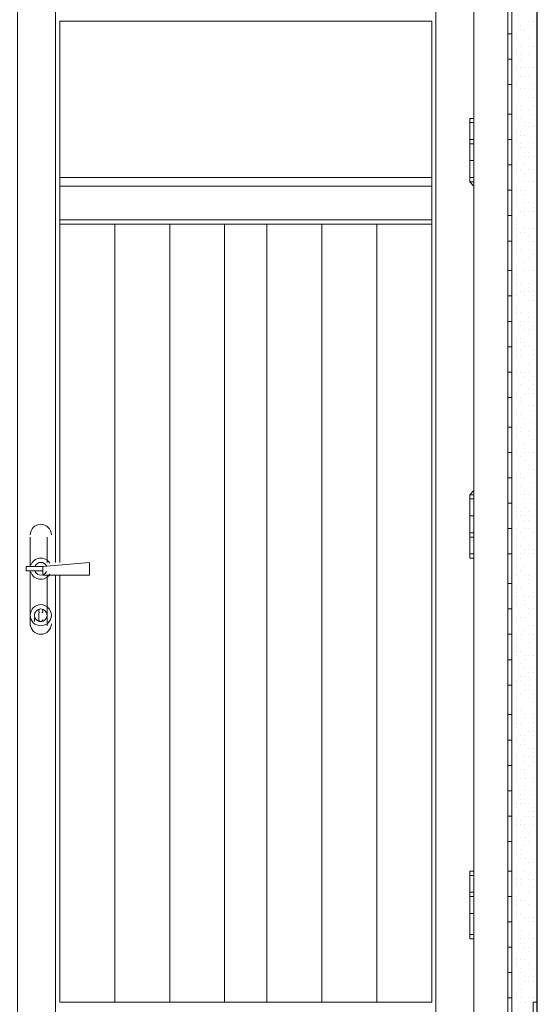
# Model space of a CAD drawing. Header units: metres. Extents: x 5.7 to 89.8, y 4 to 63.5.
# Tile 147 of 256: x 38.1 to 39.3, y 31.2 to 33.4. Entities that reach past the tile are written whole.
import ezdxf

# ---------------------------------------------------------------- set-up
doc = ezdxf.new("R2010")
doc.units = ezdxf.units.M
doc.header["$MEASUREMENT"] = 0
for name, color, linetype in [('PDF17_hatch-borshi', 7, 'Continuous'), ('PDF17_kaff', 7, 'Continuous'), ('PDF17_Sym tip Door', 7, 'Continuous'), ('PDF17_wall', 7, 'Continuous')]:
    doc.layers.add(name, color=color, linetype=linetype)

msp = doc.modelspace()

# ---------------------------------------------------------------- linework, layer by layer
at = {"layer": 'PDF17_hatch-borshi', "lineweight": 18}
for points in [[(39.2311, 33.4459), (39.2311, 33.4459)], [(39.2504, 33.4363), (39.2504, 33.4363)], [(39.2696, 33.4459), (39.2696, 33.4459)], [(39.2792, 33.4459), (39.2792, 33.4459)], [(39.2792, 33.4363), (39.2792, 33.4363)], [(39.2504, 33.4267), (39.2504, 33.4267)], [(39.2504, 33.4267), (39.2504, 33.4267)], [(39.2504, 33.4267), (39.2504, 33.4267)], [(39.26, 33.4267), (39.26, 33.4267)], [(39.2311, 33.4074), (39.2311, 33.4074)], [(39.2407, 33.4074), (39.2407, 33.4074)], [(39.2696, 33.4074), (39.2696, 33.4074)], [(39.2696, 33.4074), (39.2696, 33.4074)], [(39.2889, 33.4074), (39.2889, 33.4074)], [(39.2311, 33.3785), (39.2311, 33.3785)], [(39.2311, 33.3785), (39.2311, 33.3785)], [(39.2407, 33.3785), (39.2407, 33.3785)], [(39.2407, 33.3689), (39.2407, 33.3689)], [(39.2504, 33.3882), (39.2504, 33.3882)], [(39.2504, 33.3689), (39.2504, 33.3689)], [(39.2696, 33.3882), (39.2696, 33.3882)], [(39.2696, 33.3882), (39.2696, 33.3882)], [(39.2696, 33.3689), (39.2696, 33.3689)], [(39.2792, 33.3882), (39.2792, 33.3882)], [(39.2889, 33.3882), (39.2889, 33.3882)], [(39.2504, 33.3593), (39.2504, 33.3593)], [(39.2504, 33.3593), (39.2504, 33.3593)], [(39.2504, 33.3593), (39.2504, 33.3593)], [(39.2407, 33.34), (39.2407, 33.34)], [(39.2504, 33.34), (39.2504, 33.34)], [(39.26, 33.34), (39.26, 33.34)], [(39.2696, 33.34), (39.2696, 33.34)], [(39.2792, 33.34), (39.2792, 33.34)], [(39.2792, 33.34), (39.2792, 33.34)], [(39.2889, 33.34), (39.2889, 33.34)], [(39.2889, 33.3304), (39.2889, 33.3304)], [(39.2311, 33.3111), (39.2311, 33.3111)], [(39.2407, 33.3015), (39.2407, 33.3015)], [(39.2504, 33.3207), (39.2504, 33.3207)], [(39.26, 33.3207), (39.26, 33.3207)], [(39.2696, 33.3207), (39.2696, 33.3207)], [(39.2792, 33.3015), (39.2792, 33.3015)], [(39.2311, 33.2918), (39.2311, 33.2918)], [(39.2504, 33.2918), (39.2504, 33.2918)], [(39.2504, 33.2918), (39.2504, 33.2918)], [(39.2504, 33.2918), (39.2504, 33.2918)], [(39.26, 33.2918), (39.26, 33.2918)], [(39.26, 33.2918), (39.26, 33.2918)], [(39.2792, 33.2918), (39.2792, 33.2918)], [(39.2311, 33.2726), (39.2311, 33.2726)], [(39.2696, 33.2726), (39.2696, 33.2726)], [(39.2792, 33.2726), (39.2792, 33.2726)], [(39.2792, 33.2726), (39.2792, 33.2726)], [(39.2311, 33.2437), (39.2311, 33.2437)], [(39.2311, 33.2437), (39.2311, 33.2437)], [(39.2311, 33.2341), (39.2311, 33.2341)], [(39.2311, 33.2341), (39.2311, 33.2341)], [(39.2407, 33.2437), (39.2407, 33.2437)], [(39.2504, 33.2533), (39.2504, 33.2533)], [(39.2504, 33.2533), (39.2504, 33.2533)], [(39.2504, 33.2437), (39.2504, 33.2437)], [(39.2696, 33.2437), (39.2696, 33.2437)], [(39.2792, 33.2533), (39.2792, 33.2533)], [(39.2792, 33.2341), (39.2792, 33.2341)], [(39.2407, 33.2244), (39.2407, 33.2244)], [(39.2504, 33.2244), (39.2504, 33.2244)], [(39.26, 33.2148), (39.26, 33.2148)], [(39.2696, 33.2148), (39.2696, 33.2148)], [(39.2311, 33.1955), (39.2311, 33.1955)], [(39.2407, 33.1955), (39.2407, 33.1955)], [(39.2504, 33.1955), (39.2504, 33.1955)], [(39.26, 33.2052), (39.26, 33.2052)], [(39.2696, 33.2052), (39.2696, 33.2052)], [(39.2792, 33.2052), (39.2792, 33.2052)], [(39.2792, 33.2052), (39.2792, 33.2052)], [(39.2889, 33.2052), (39.2889, 33.2052)], [(39.2311, 33.1666), (39.2311, 33.1666)], [(39.2407, 33.1763), (39.2407, 33.1763)], [(39.2504, 33.1859), (39.2504, 33.1859)], [(39.2504, 33.1666), (39.2504, 33.1666)], [(39.26, 33.1859), (39.26, 33.1859)], [(39.26, 33.1859), (39.26, 33.1859)], [(39.2792, 33.1666), (39.2792, 33.1666)], [(39.2792, 33.1666), (39.2792, 33.1666)], [(39.2311, 33.1474), (39.2311, 33.1474)], [(39.2504, 33.157), (39.2504, 33.157)], [(39.26, 33.157), (39.26, 33.157)], [(39.26, 33.157), (39.26, 33.157)], [(39.26, 33.1474), (39.26, 33.1474)], [(39.2696, 33.1474), (39.2696, 33.1474)], [(39.2792, 33.157), (39.2792, 33.157)], [(39.2311, 33.1281), (39.2311, 33.1281)], [(39.26, 33.1377), (39.26, 33.1377)], [(39.2696, 33.1377), (39.2696, 33.1377)], [(39.2792, 33.1377), (39.2792, 33.1377)], [(39.2311, 33.1089), (39.2311, 33.1089)], [(39.2311, 33.0992), (39.2311, 33.0992)], [(39.2407, 33.1185), (39.2407, 33.1185)], [(39.2407, 33.1089), (39.2407, 33.1089)], [(39.2504, 33.1089), (39.2504, 33.1089)], [(39.26, 33.1185), (39.26, 33.1185)], [(39.26, 33.0992), (39.26, 33.0992)], [(39.2696, 33.1089), (39.2696, 33.1089)], [(39.2792, 33.1089), (39.2792, 33.1089)], [(39.2792, 33.0992), (39.2792, 33.0992)], [(39.2792, 33.0992), (39.2792, 33.0992)], [(39.2311, 33.0896), (39.2311, 33.0896)], [(39.26, 33.08), (39.26, 33.08)], [(39.26, 33.08), (39.26, 33.08)], [(39.2696, 33.08), (39.2696, 33.08)], [(39.2792, 33.08), (39.2792, 33.08)], [(39.2889, 33.0896), (39.2889, 33.0896)], [(39.2407, 33.0607), (39.2407, 33.0607)], [(39.2407, 33.0607), (39.2407, 33.0607)], [(39.2504, 33.0607), (39.2504, 33.0607)], [(39.26, 33.0607), (39.26, 33.0607)], [(39.2889, 33.0703), (39.2889, 33.0703)], [(39.2889, 33.0607), (39.2889, 33.0607)], [(39.2311, 33.0511), (39.2311, 33.0511)], [(39.2407, 33.0511), (39.2407, 33.0511)], [(39.2407, 33.0511), (39.2407, 33.0511)], [(39.2407, 33.0318), (39.2407, 33.0318)], [(39.26, 33.0511), (39.26, 33.0511)], [(39.26, 33.0318), (39.26, 33.0318)], [(39.2696, 33.0318), (39.2696, 33.0318)], [(39.2889, 33.0318), (39.2889, 33.0318)], [(39.2311, 33.0125), (39.2311, 33.0125)], [(39.2504, 33.0125), (39.2504, 33.0125)], [(39.26, 33.0125), (39.26, 33.0125)], [(39.26, 33.0125), (39.26, 33.0125)], [(39.2696, 33.0125), (39.2696, 33.0125)], [(39.2792, 33.0222), (39.2792, 33.0222)], [(39.2792, 33.0125), (39.2792, 33.0125)], [(39.2407, 32.9933), (39.2407, 32.9933)], [(39.26, 33.0029), (39.26, 33.0029)], [(39.2889, 32.9933), (39.2889, 32.9933)], [(39.2311, 32.9836), (39.2311, 32.9836)], [(39.2311, 32.9644), (39.2311, 32.9644)], [(39.2407, 32.9836), (39.2407, 32.9836)], [(39.2407, 32.974), (39.2407, 32.974)], [(39.2504, 32.9644), (39.2504, 32.9644)], [(39.26, 32.974), (39.26, 32.974)], [(39.26, 32.9644), (39.26, 32.9644)], [(39.26, 32.9644), (39.26, 32.9644)], [(39.2696, 32.974), (39.2696, 32.974)], [(39.2792, 32.974), (39.2792, 32.974)], [(39.2889, 32.9836), (39.2889, 32.9836)], [(39.2889, 32.9644), (39.2889, 32.9644)], [(39.2407, 32.9548), (39.2407, 32.9548)], [(39.2407, 32.9451), (39.2407, 32.9451)], [(39.2696, 32.9548), (39.2696, 32.9548)], [(39.2696, 32.9451), (39.2696, 32.9451)], [(39.2792, 32.9451), (39.2792, 32.9451)], [(39.2407, 32.9259), (39.2407, 32.9259)], [(39.2504, 32.9259), (39.2504, 32.9259)], [(39.2696, 32.9259), (39.2696, 32.9259)], [(39.2311, 32.9162), (39.2311, 32.9162)], [(39.2407, 32.9162), (39.2407, 32.9162)], [(39.2407, 32.9162), (39.2407, 32.9162)], [(39.26, 32.897), (39.26, 32.897)], [(39.26, 32.897), (39.26, 32.897)], [(39.2696, 32.9066), (39.2696, 32.9066)], [(39.2792, 32.9162), (39.2792, 32.9162)], [(39.2889, 32.9162), (39.2889, 32.9162)], [(39.2311, 32.8777), (39.2311, 32.8777)], [(39.2407, 32.8873), (39.2407, 32.8873)], [(39.2407, 32.8777), (39.2407, 32.8777)], [(39.26, 32.8777), (39.26, 32.8777)], [(39.2696, 32.8777), (39.2696, 32.8777)], [(39.2696, 32.8777), (39.2696, 32.8777)], [(39.2792, 32.8777), (39.2792, 32.8777)], [(39.2792, 32.8777), (39.2792, 32.8777)], [(39.2407, 32.8681), (39.2407, 32.8681)], [(39.2407, 32.8584), (39.2407, 32.8584)], [(39.2407, 32.8488), (39.2407, 32.8488)], [(39.2504, 32.8488), (39.2504, 32.8488)], [(39.2696, 32.8488), (39.2696, 32.8488)], [(39.2696, 32.8392), (39.2696, 32.8392)], [(39.2311, 32.8296), (39.2311, 32.8296)], [(39.2311, 32.8103), (39.2311, 32.8103)], [(39.2407, 32.8199), (39.2407, 32.8199)], [(39.2504, 32.8296), (39.2504, 32.8296)], [(39.2504, 32.8296), (39.2504, 32.8296)], [(39.26, 32.8296), (39.26, 32.8296)], [(39.26, 32.8199), (39.26, 32.8199)], [(39.2696, 32.8296), (39.2696, 32.8296)], [(39.2696, 32.8103), (39.2696, 32.8103)], [(39.2792, 32.8296), (39.2792, 32.8296)], [(39.2792, 32.8199), (39.2792, 32.8199)], [(39.2792, 32.8103), (39.2792, 32.8103)], [(39.2889, 32.8103), (39.2889, 32.8103)], [(39.2407, 32.791), (39.2407, 32.791)], [(39.2407, 32.7814), (39.2407, 32.7814)], [(39.2407, 32.7814), (39.2407, 32.7814)], [(39.2504, 32.7814), (39.2504, 32.7814)], [(39.2696, 32.7814), (39.2696, 32.7814)], [(39.2696, 32.7814), (39.2696, 32.7814)], [(39.2696, 32.7718), (39.2696, 32.7718)], [(39.2504, 32.7621), (39.2504, 32.7621)], [(39.2504, 32.7525), (39.2504, 32.7525)], [(39.26, 32.7621), (39.26, 32.7621)], [(39.26, 32.7429), (39.26, 32.7429)], [(39.2696, 32.7621), (39.2696, 32.7621)], [(39.2696, 32.7429), (39.2696, 32.7429)], [(39.2792, 32.7525), (39.2792, 32.7525)], [(39.2792, 32.7429), (39.2792, 32.7429)], [(39.2792, 32.7429), (39.2792, 32.7429)], [(39.2311, 32.7332), (39.2311, 32.7332)], [(39.2311, 32.7332), (39.2311, 32.7332)], [(39.2504, 32.7236), (39.2504, 32.7236)], [(39.2696, 32.7332), (39.2696, 32.7332)], [(39.2407, 32.714), (39.2407, 32.714)], [(39.2504, 32.714), (39.2504, 32.714)], [(39.26, 32.714), (39.26, 32.714)], [(39.26, 32.7043), (39.26, 32.7043)], [(39.2696, 32.7043), (39.2696, 32.7043)], [(39.2407, 32.6947), (39.2407, 32.6947)], [(39.2407, 32.6851), (39.2407, 32.6851)], [(39.2504, 32.6947), (39.2504, 32.6947)], [(39.2504, 32.6947), (39.2504, 32.6947)], [(39.2504, 32.6851), (39.2504, 32.6851)], [(39.2792, 32.6947), (39.2792, 32.6947)], [(39.2792, 32.6851), (39.2792, 32.6851)], [(39.2792, 32.6755), (39.2792, 32.6755)], [(39.2889, 32.6947), (39.2889, 32.6947)], [(39.2889, 32.6851), (39.2889, 32.6851)], [(39.2311, 32.6658), (39.2311, 32.6658)], [(39.2696, 32.6658), (39.2696, 32.6658)], [(39.2407, 32.6466), (39.2407, 32.6466)], [(39.2504, 32.6466), (39.2504, 32.6466)], [(39.2504, 32.6466), (39.2504, 32.6466)], [(39.2504, 32.6466), (39.2504, 32.6466)], [(39.2504, 32.6466), (39.2504, 32.6466)], [(39.26, 32.6466), (39.26, 32.6466)], [(39.26, 32.6369), (39.26, 32.6369)], [(39.2696, 32.6466), (39.2696, 32.6466)], [(39.2792, 32.6369), (39.2792, 32.6369)], [(39.2311, 32.6273), (39.2311, 32.6273)], [(39.2504, 32.6177), (39.2504, 32.6177)], [(39.2696, 32.6273), (39.2696, 32.6273)], [(39.2696, 32.608), (39.2696, 32.608)], [(39.2792, 32.6177), (39.2792, 32.6177)], [(39.2792, 32.608), (39.2792, 32.608)], [(39.2311, 32.5984), (39.2311, 32.5984)], [(39.2311, 32.5984), (39.2311, 32.5984)], [(39.2407, 32.5984), (39.2407, 32.5984)], [(39.2504, 32.5888), (39.2504, 32.5888)], [(39.26, 32.5984), (39.26, 32.5984)], [(39.2696, 32.5984), (39.2696, 32.5984)], [(39.2792, 32.5984), (39.2792, 32.5984)], [(39.2792, 32.5984), (39.2792, 32.5984)], [(39.2311, 32.5695), (39.2311, 32.5695)], [(39.2504, 32.5791), (39.2504, 32.5791)], [(39.2504, 32.5791), (39.2504, 32.5791)], [(39.2504, 32.5791), (39.2504, 32.5791)], [(39.2696, 32.5695), (39.2696, 32.5695)], [(39.2792, 32.5695), (39.2792, 32.5695)], [(39.2311, 32.5599), (39.2311, 32.5599)], [(39.2311, 32.5406), (39.2311, 32.5406)], [(39.2407, 32.5502), (39.2407, 32.5502)], [(39.2504, 32.5502), (39.2504, 32.5502)], [(39.2504, 32.5502), (39.2504, 32.5502)], [(39.26, 32.5406), (39.26, 32.5406)], [(39.2792, 32.5599), (39.2792, 32.5599)], [(39.2792, 32.5599), (39.2792, 32.5599)], [(39.2889, 32.5599), (39.2889, 32.5599)], [(39.2889, 32.5502), (39.2889, 32.5502)], [(39.2311, 32.531), (39.2311, 32.531)], [(39.2311, 32.531), (39.2311, 32.531)], [(39.2407, 32.5214), (39.2407, 32.5214)], [(39.2504, 32.5214), (39.2504, 32.5214)], [(39.2792, 32.531), (39.2792, 32.531)], [(39.2407, 32.5021), (39.2407, 32.5021)], [(39.2504, 32.5117), (39.2504, 32.5117)], [(39.2504, 32.5117), (39.2504, 32.5117)], [(39.2504, 32.5117), (39.2504, 32.5117)], [(39.2696, 32.5117), (39.2696, 32.5117)], [(39.2696, 32.5021), (39.2696, 32.5021)], [(39.2311, 32.4925), (39.2311, 32.4925)], [(39.2311, 32.4732), (39.2311, 32.4732)], [(39.26, 32.4828), (39.26, 32.4828)], [(39.26, 32.4732), (39.26, 32.4732)], [(39.2792, 32.4925), (39.2792, 32.4925)], [(39.2792, 32.4925), (39.2792, 32.4925)], [(39.2889, 32.4828), (39.2889, 32.4828)], [(39.2311, 32.4636), (39.2311, 32.4636)], [(39.2311, 32.4539), (39.2311, 32.4539)], [(39.2407, 32.4636), (39.2407, 32.4636)], [(39.2504, 32.4539), (39.2504, 32.4539)], [(39.26, 32.4636), (39.26, 32.4636)], [(39.26, 32.4636), (39.26, 32.4636)], [(39.2696, 32.4636), (39.2696, 32.4636)], [(39.2792, 32.4636), (39.2792, 32.4636)], [(39.2889, 32.4636), (39.2889, 32.4636)], [(39.26, 32.4443), (39.26, 32.4443)], [(39.2696, 32.4347), (39.2696, 32.4347)], [(39.2311, 32.425), (39.2311, 32.425)], [(39.2311, 32.4154), (39.2311, 32.4154)], [(39.2311, 32.4058), (39.2311, 32.4058)], [(39.2407, 32.4154), (39.2407, 32.4154)], [(39.2407, 32.4058), (39.2407, 32.4058)], [(39.2504, 32.4154), (39.2504, 32.4154)], [(39.2504, 32.4058), (39.2504, 32.4058)], [(39.26, 32.4058), (39.26, 32.4058)], [(39.2696, 32.425), (39.2696, 32.425)], [(39.2792, 32.425), (39.2792, 32.425)], [(39.2792, 32.425), (39.2792, 32.425)], [(39.2792, 32.4154), (39.2792, 32.4154)], [(39.2889, 32.425), (39.2889, 32.425)], [(39.2889, 32.4154), (39.2889, 32.4154)], [(39.2311, 32.3865), (39.2311, 32.3865)], [(39.2407, 32.3961), (39.2407, 32.3961)], [(39.2504, 32.3865), (39.2504, 32.3865)], [(39.2792, 32.3961), (39.2792, 32.3961)], [(39.2889, 32.3865), (39.2889, 32.3865)], [(39.2407, 32.3769), (39.2407, 32.3769)], [(39.2504, 32.3673), (39.2504, 32.3673)], [(39.26, 32.3769), (39.26, 32.3769)], [(39.26, 32.3673), (39.26, 32.3673)], [(39.2696, 32.3673), (39.2696, 32.3673)], [(39.2696, 32.3673), (39.2696, 32.3673)], [(39.2311, 32.3384), (39.2311, 32.3384)], [(39.2407, 32.3576), (39.2407, 32.3576)], [(39.2407, 32.3384), (39.2407, 32.3384)], [(39.26, 32.3576), (39.26, 32.3576)], [(39.26, 32.3384), (39.26, 32.3384)], [(39.2792, 32.3576), (39.2792, 32.3576)], [(39.2889, 32.3576), (39.2889, 32.3576)], [(39.2407, 32.3287), (39.2407, 32.3287)], [(39.2407, 32.3191), (39.2407, 32.3191)], [(39.2504, 32.3287), (39.2504, 32.3287)], [(39.2504, 32.3191), (39.2504, 32.3191)], [(39.26, 32.3191), (39.26, 32.3191)], [(39.26, 32.3191), (39.26, 32.3191)], [(39.2696, 32.3287), (39.2696, 32.3287)], [(39.2792, 32.3191), (39.2792, 32.3191)], [(39.2889, 32.3287), (39.2889, 32.3287)], [(39.2889, 32.3287), (39.2889, 32.3287)], [(39.26, 32.3095), (39.26, 32.3095)], [(39.2696, 32.3095), (39.2696, 32.3095)], [(39.2311, 32.2709), (39.2311, 32.2709)], [(39.2311, 32.2709), (39.2311, 32.2709)], [(39.2407, 32.2902), (39.2407, 32.2902)], [(39.2407, 32.2709), (39.2407, 32.2709)], [(39.2407, 32.2709), (39.2407, 32.2709)], [(39.2407, 32.2709), (39.2407, 32.2709)], [(39.2504, 32.2806), (39.2504, 32.2806)], [(39.26, 32.2902), (39.26, 32.2902)], [(39.26, 32.2709), (39.26, 32.2709)], [(39.2696, 32.2902), (39.2696, 32.2902)], [(39.2792, 32.2806), (39.2792, 32.2806)], [(39.2889, 32.2902), (39.2889, 32.2902)], [(39.2407, 32.2517), (39.2407, 32.2517)], [(39.2504, 32.2517), (39.2504, 32.2517)], [(39.2696, 32.2517), (39.2696, 32.2517)], [(39.2889, 32.2517), (39.2889, 32.2517)], [(39.2504, 32.2324), (39.2504, 32.2324)], [(39.26, 32.242), (39.26, 32.242)], [(39.26, 32.2324), (39.26, 32.2324)], [(39.2696, 32.242), (39.2696, 32.242)], [(39.2696, 32.2324), (39.2696, 32.2324)], [(39.2792, 32.242), (39.2792, 32.242)], [(39.2792, 32.2324), (39.2792, 32.2324)], [(39.2311, 32.2035), (39.2311, 32.2035)], [(39.2407, 32.2228), (39.2407, 32.2228)], [(39.2407, 32.2035), (39.2407, 32.2035)], [(39.2407, 32.2035), (39.2407, 32.2035)], [(39.2504, 32.2228), (39.2504, 32.2228)], [(39.26, 32.2035), (39.26, 32.2035)], [(39.2889, 32.2035), (39.2889, 32.2035)], [(39.2407, 32.1843), (39.2407, 32.1843)], [(39.2407, 32.1843), (39.2407, 32.1843)], [(39.2504, 32.1939), (39.2504, 32.1939)], [(39.26, 32.1843), (39.26, 32.1843)], [(39.26, 32.1843), (39.26, 32.1843)], [(39.2696, 32.1843), (39.2696, 32.1843)], [(39.2696, 32.1843), (39.2696, 32.1843)], [(39.2889, 32.1843), (39.2889, 32.1843)], [(39.2696, 32.1746), (39.2696, 32.1746)], [(39.2696, 32.165), (39.2696, 32.165)], [(39.2311, 32.1361), (39.2311, 32.1361)], [(39.2407, 32.1554), (39.2407, 32.1554)], [(39.2407, 32.1457), (39.2407, 32.1457)], [(39.2407, 32.1361), (39.2407, 32.1361)], [(39.2407, 32.1361), (39.2407, 32.1361)], [(39.2504, 32.1554), (39.2504, 32.1554)], [(39.26, 32.1361), (39.26, 32.1361)], [(39.2696, 32.1361), (39.2696, 32.1361)], [(39.2792, 32.1457), (39.2792, 32.1457)], [(39.2792, 32.1361), (39.2792, 32.1361)], [(39.2407, 32.1168), (39.2407, 32.1168)], [(39.26, 32.1265), (39.26, 32.1265)], [(39.26, 32.1168), (39.26, 32.1168)], [(39.2696, 32.1072), (39.2696, 32.1072)], [(39.2696, 32.1072), (39.2696, 32.1072)], [(39.2696, 32.0976), (39.2696, 32.0976)], [(39.2696, 32.0976), (39.2696, 32.0976)], [(39.2792, 32.1072), (39.2792, 32.1072)], [(39.2407, 32.0879), (39.2407, 32.0879)], [(39.2407, 32.0783), (39.2407, 32.0783)], [(39.2504, 32.0879), (39.2504, 32.0879)], [(39.2504, 32.0879), (39.2504, 32.0879)], [(39.26, 32.0879), (39.26, 32.0879)], [(39.2696, 32.0687), (39.2696, 32.0687)], [(39.2792, 32.0687), (39.2792, 32.0687)], [(39.2504, 32.0494), (39.2504, 32.0494)], [(39.2504, 32.0494), (39.2504, 32.0494)], [(39.26, 32.0591), (39.26, 32.0591)], [(39.2696, 32.0494), (39.2696, 32.0494)], [(39.2792, 32.0494), (39.2792, 32.0494)], [(39.2407, 32.0398), (39.2407, 32.0398)], [(39.2696, 32.0302), (39.2696, 32.0302)], [(39.2792, 32.0398), (39.2792, 32.0398)], [(39.2311, 32.0205), (39.2311, 32.0205)], [(39.2311, 32.0013), (39.2311, 32.0013)], [(39.2407, 32.0205), (39.2407, 32.0205)], [(39.2407, 32.0109), (39.2407, 32.0109)], [(39.2407, 32.0013), (39.2407, 32.0013)], [(39.2504, 32.0109), (39.2504, 32.0109)], [(39.26, 32.0013), (39.26, 32.0013)], [(39.2696, 32.0013), (39.2696, 32.0013)], [(39.2696, 32.0013), (39.2696, 32.0013)], [(39.2792, 32.0013), (39.2792, 32.0013)], [(39.2504, 31.982), (39.2504, 31.982)], [(39.2504, 31.982), (39.2504, 31.982)], [(39.26, 31.9916), (39.26, 31.9916)], [(39.26, 31.9724), (39.26, 31.9724)], [(39.2696, 31.9627), (39.2696, 31.9627)], [(39.2792, 31.9724), (39.2792, 31.9724)], [(39.2792, 31.9627), (39.2792, 31.9627)], [(39.2407, 31.9435), (39.2407, 31.9435)], [(39.2504, 31.9531), (39.2504, 31.9531)], [(39.2504, 31.9435), (39.2504, 31.9435)], [(39.26, 31.9531), (39.26, 31.9531)], [(39.26, 31.9338), (39.26, 31.9338)], [(39.2696, 31.9531), (39.2696, 31.9531)], [(39.2696, 31.9338), (39.2696, 31.9338)], [(39.2407, 31.9146), (39.2407, 31.9146)], [(39.2504, 31.9146), (39.2504, 31.9146)], [(39.26, 31.9242), (39.26, 31.9242)], [(39.2696, 31.9242), (39.2696, 31.9242)], [(39.2792, 31.9146), (39.2792, 31.9146)], [(39.2792, 31.9146), (39.2792, 31.9146)], [(39.2407, 31.905), (39.2407, 31.905)], [(39.2696, 31.905), (39.2696, 31.905)], [(39.2792, 31.8953), (39.2792, 31.8953)], [(39.2792, 31.8953), (39.2792, 31.8953)], [(39.2311, 31.8857), (39.2311, 31.8857)], [(39.2407, 31.8761), (39.2407, 31.8761)], [(39.2504, 31.8761), (39.2504, 31.8761)], [(39.2504, 31.8761), (39.2504, 31.8761)], [(39.26, 31.8664), (39.26, 31.8664)], [(39.2792, 31.8664), (39.2792, 31.8664)], [(39.2889, 31.8857), (39.2889, 31.8857)], [(39.2311, 31.8568), (39.2311, 31.8568)], [(39.2311, 31.8568), (39.2311, 31.8568)], [(39.2407, 31.8568), (39.2407, 31.8568)], [(39.2407, 31.8472), (39.2407, 31.8472)], [(39.2504, 31.8472), (39.2504, 31.8472)], [(39.26, 31.8568), (39.26, 31.8568)], [(39.26, 31.8568), (39.26, 31.8568)], [(39.2792, 31.8568), (39.2792, 31.8568)], [(39.2792, 31.8472), (39.2792, 31.8472)], [(39.2311, 31.8279), (39.2311, 31.8279)], [(39.2407, 31.8375), (39.2407, 31.8375)], [(39.2696, 31.8279), (39.2696, 31.8279)], [(39.2792, 31.8375), (39.2792, 31.8375)], [(39.2792, 31.8279), (39.2792, 31.8279)], [(39.2407, 31.8086), (39.2407, 31.8086)], [(39.2504, 31.8183), (39.2504, 31.8183)], [(39.2504, 31.799), (39.2504, 31.799)], [(39.26, 31.8183), (39.26, 31.8183)], [(39.26, 31.8086), (39.26, 31.8086)], [(39.26, 31.799), (39.26, 31.799)], [(39.26, 31.799), (39.26, 31.799)], [(39.2792, 31.8183), (39.2792, 31.8183)], [(39.2311, 31.7894), (39.2311, 31.7894)], [(39.2311, 31.7797), (39.2311, 31.7797)], [(39.2696, 31.7894), (39.2696, 31.7894)], [(39.2792, 31.7894), (39.2792, 31.7894)], [(39.2792, 31.7797), (39.2792, 31.7797)], [(39.2889, 31.7797), (39.2889, 31.7797)], [(39.2311, 31.7605), (39.2311, 31.7605)], [(39.2311, 31.7605), (39.2311, 31.7605)], [(39.2407, 31.7701), (39.2407, 31.7701)], [(39.26, 31.7701), (39.26, 31.7701)], [(39.26, 31.7605), (39.26, 31.7605)], [(39.2696, 31.7701), (39.2696, 31.7701)], [(39.2792, 31.7701), (39.2792, 31.7701)], [(39.2792, 31.7605), (39.2792, 31.7605)], [(39.2407, 31.7509), (39.2407, 31.7509)], [(39.2407, 31.7316), (39.2407, 31.7316)], [(39.2504, 31.7412), (39.2504, 31.7412)], [(39.26, 31.7412), (39.26, 31.7412)], [(39.26, 31.7316), (39.26, 31.7316)], [(39.2696, 31.7509), (39.2696, 31.7509)], [(39.2311, 31.722), (39.2311, 31.722)], [(39.2311, 31.7123), (39.2311, 31.7123)], [(39.2407, 31.722), (39.2407, 31.722)], [(39.2504, 31.722), (39.2504, 31.722)], [(39.26, 31.722), (39.26, 31.722)], [(39.2792, 31.722), (39.2792, 31.722)], [(39.2792, 31.7123), (39.2792, 31.7123)], [(39.2792, 31.7123), (39.2792, 31.7123)], [(39.2889, 31.722), (39.2889, 31.722)], [(39.2889, 31.7123), (39.2889, 31.7123)], [(39.2889, 31.7123), (39.2889, 31.7123)], [(39.2311, 31.6931), (39.2311, 31.6931)], [(39.2311, 31.6931), (39.2311, 31.6931)], [(39.26, 31.7027), (39.26, 31.7027)], [(39.26, 31.6931), (39.26, 31.6931)], [(39.2792, 31.6931), (39.2792, 31.6931)], [(39.2407, 31.6642), (39.2407, 31.6642)], [(39.2504, 31.6834), (39.2504, 31.6834)], [(39.2504, 31.6738), (39.2504, 31.6738)], [(39.2504, 31.6642), (39.2504, 31.6642)], [(39.26, 31.6738), (39.26, 31.6738)], [(39.26, 31.6738), (39.26, 31.6738)], [(39.26, 31.6642), (39.26, 31.6642)], [(39.2696, 31.6642), (39.2696, 31.6642)], [(39.2792, 31.6834), (39.2792, 31.6834)], [(39.2407, 31.6545), (39.2407, 31.6545)], [(39.2696, 31.6449), (39.2696, 31.6449)], [(39.2792, 31.6545), (39.2792, 31.6545)], [(39.2792, 31.6449), (39.2792, 31.6449)], [(39.2311, 31.6353), (39.2311, 31.6353)], [(39.2311, 31.6257), (39.2311, 31.6257)], [(39.2407, 31.6257), (39.2407, 31.6257)], [(39.2504, 31.6257), (39.2504, 31.6257)], [(39.26, 31.6353), (39.26, 31.6353)], [(39.2696, 31.6353), (39.2696, 31.6353)], [(39.2792, 31.6353), (39.2792, 31.6353)], [(39.2311, 31.5968), (39.2311, 31.5968)], [(39.2407, 31.616), (39.2407, 31.616)], [(39.2504, 31.616), (39.2504, 31.616)], [(39.26, 31.616), (39.26, 31.616)], [(39.26, 31.6064), (39.26, 31.6064)], [(39.2696, 31.5968), (39.2696, 31.5968)], [(39.2792, 31.616), (39.2792, 31.616)], [(39.2889, 31.5968), (39.2889, 31.5968)], [(39.2407, 31.5871), (39.2407, 31.5871)], [(39.2407, 31.5775), (39.2407, 31.5775)], [(39.2504, 31.5871), (39.2504, 31.5871)], [(39.26, 31.5871), (39.26, 31.5871)], [(39.2696, 31.5775), (39.2696, 31.5775)], [(39.2889, 31.5871), (39.2889, 31.5871)], [(39.2889, 31.5871), (39.2889, 31.5871)], [(39.2889, 31.5775), (39.2889, 31.5775)], [(39.2311, 31.5679), (39.2311, 31.5679)], [(39.2311, 31.5582), (39.2311, 31.5582)], [(39.2504, 31.5582), (39.2504, 31.5582)], [(39.26, 31.5679), (39.26, 31.5679)], [(39.2311, 31.539), (39.2311, 31.539)], [(39.2311, 31.5293), (39.2311, 31.5293)], [(39.2407, 31.5486), (39.2407, 31.5486)], [(39.2504, 31.5486), (39.2504, 31.5486)], [(39.2504, 31.539), (39.2504, 31.539)], [(39.26, 31.539), (39.26, 31.539)], [(39.26, 31.539), (39.26, 31.539)], [(39.2696, 31.5293), (39.2696, 31.5293)], [(39.2792, 31.539), (39.2792, 31.539)], [(39.2792, 31.5293), (39.2792, 31.5293)], [(39.2889, 31.5486), (39.2889, 31.5486)], [(39.2407, 31.5197), (39.2407, 31.5197)], [(39.26, 31.5101), (39.26, 31.5101)], [(39.2889, 31.5197), (39.2889, 31.5197)], [(39.2889, 31.5101), (39.2889, 31.5101)], [(39.2311, 31.5004), (39.2311, 31.5004)], [(39.2311, 31.4908), (39.2311, 31.4908)], [(39.2407, 31.4908), (39.2407, 31.4908)], [(39.2504, 31.4908), (39.2504, 31.4908)], [(39.2696, 31.5004), (39.2696, 31.5004)], [(39.2696, 31.4908), (39.2696, 31.4908)], [(39.2792, 31.4908), (39.2792, 31.4908)], [(39.2407, 31.4812), (39.2407, 31.4812)], [(39.2504, 31.4812), (39.2504, 31.4812)], [(39.2504, 31.4812), (39.2504, 31.4812)], [(39.2696, 31.4619), (39.2696, 31.4619)], [(39.2696, 31.4619), (39.2696, 31.4619)], [(39.2792, 31.4716), (39.2792, 31.4716)], [(39.2889, 31.4812), (39.2889, 31.4812)], [(39.2407, 31.4523), (39.2407, 31.4523)], [(39.2407, 31.4427), (39.2407, 31.4427)], [(39.2504, 31.4427), (39.2504, 31.4427)], [(39.2504, 31.4427), (39.2504, 31.4427)], [(39.26, 31.4427), (39.26, 31.4427)], [(39.26, 31.4427), (39.26, 31.4427)], [(39.2889, 31.4523), (39.2889, 31.4523)], [(39.2889, 31.4523), (39.2889, 31.4523)], [(39.2311, 31.433), (39.2311, 31.433)], [(39.2311, 31.4234), (39.2311, 31.4234)], [(39.2407, 31.433), (39.2407, 31.433)], [(39.2696, 31.433), (39.2696, 31.433)], [(39.2407, 31.4138), (39.2407, 31.4138)], [(39.2504, 31.4138), (39.2504, 31.4138)], [(39.26, 31.4041), (39.26, 31.4041)], [(39.2696, 31.4041), (39.2696, 31.4041)], [(39.2696, 31.4041), (39.2696, 31.4041)], [(39.2696, 31.4041), (39.2696, 31.4041)], [(39.2792, 31.4041), (39.2792, 31.4041)], [(39.2311, 31.3945), (39.2311, 31.3945)], [(39.2504, 31.3752), (39.2504, 31.3752)], [(39.2504, 31.3752), (39.2504, 31.3752)], [(39.2696, 31.3945), (39.2696, 31.3945)], [(39.2696, 31.3945), (39.2696, 31.3945)], [(39.2792, 31.3945), (39.2792, 31.3945)], [(39.2889, 31.3849), (39.2889, 31.3849)], [(39.2311, 31.3656), (39.2311, 31.3656)], [(39.2504, 31.356), (39.2504, 31.356)], [(39.2696, 31.3656), (39.2696, 31.3656)], [(39.2696, 31.356), (39.2696, 31.356)], [(39.2792, 31.356), (39.2792, 31.356)], [(39.2792, 31.356), (39.2792, 31.356)], [(39.2311, 31.3463), (39.2311, 31.3463)], [(39.2311, 31.3463), (39.2311, 31.3463)], [(39.2504, 31.3463), (39.2504, 31.3463)], [(39.2504, 31.3463), (39.2504, 31.3463)], [(39.26, 31.3463), (39.26, 31.3463)], [(39.26, 31.3367), (39.26, 31.3367)], [(39.2696, 31.3367), (39.2696, 31.3367)], [(39.2407, 31.3078), (39.2407, 31.3078)], [(39.2407, 31.3078), (39.2407, 31.3078)], [(39.2504, 31.3078), (39.2504, 31.3078)], [(39.2504, 31.3078), (39.2504, 31.3078)], [(39.2504, 31.3078), (39.2504, 31.3078)], [(39.26, 31.3078), (39.26, 31.3078)], [(39.2696, 31.3271), (39.2696, 31.3271)], [(39.2311, 31.2982), (39.2311, 31.2982)], [(39.2407, 31.2982), (39.2407, 31.2982)], [(39.2504, 31.2886), (39.2504, 31.2886)], [(39.2696, 31.2982), (39.2696, 31.2982)], [(39.2792, 31.2886), (39.2792, 31.2886)], [(39.2504, 31.2789), (39.2504, 31.2789)], [(39.26, 31.2693), (39.26, 31.2693)], [(39.2696, 31.2693), (39.2696, 31.2693)], [(39.2792, 31.2693), (39.2792, 31.2693)], [(39.2311, 31.2597), (39.2311, 31.2597)], [(39.2311, 31.2404), (39.2311, 31.2404)], [(39.2504, 31.2404), (39.2504, 31.2404)], [(39.26, 31.2597), (39.26, 31.2597)], [(39.26, 31.2597), (39.26, 31.2597)], [(39.2696, 31.2597), (39.2696, 31.2597)], [(39.2696, 31.2597), (39.2696, 31.2597)], [(39.2792, 31.2597), (39.2792, 31.2597)], [(39.2407, 31.2308), (39.2407, 31.2308)], [(39.2504, 31.2211), (39.2504, 31.2211)], [(39.2696, 31.2211), (39.2696, 31.2211)], [(39.2696, 31.2211), (39.2696, 31.2211)], [(39.2696, 31.2211), (39.2696, 31.2211)], [(39.2792, 31.2211), (39.2792, 31.2211)], [(39.2311, 31.2115), (39.2311, 31.2115)], [(39.2504, 31.2115), (39.2504, 31.2115)], [(39.2504, 31.2115), (39.2504, 31.2115)], [(39.26, 31.2115), (39.26, 31.2115)], [(39.2792, 31.2115), (39.2792, 31.2115)]]:
    msp.add_lwpolyline(points, dxfattribs=at)
at = {"layer": 'PDF17_kaff', "lineweight": 20}
for points in [[(39.2311, 34.6787), (39.2311, 31.1537), (39.2215, 31.1537), (39.2215, 34.6787)], [(39.2215, 33.4171), (39.2311, 33.4171)], [(39.2215, 33.3593), (39.2311, 33.3593)], [(39.2215, 33.3015), (39.2311, 33.3015)], [(39.2215, 33.2341), (39.2311, 33.2341)], [(39.2215, 33.1763), (39.2311, 33.1763)], [(39.2215, 33.1185), (39.2311, 33.1185)], [(39.2215, 33.0607), (39.2311, 33.0607)], [(39.2215, 33.0029), (39.2311, 33.0029)], [(39.2215, 32.9451), (39.2311, 32.9451)], [(39.2215, 32.8777), (39.2311, 32.8777)], [(39.2215, 32.8199), (39.2311, 32.8199)], [(39.2215, 32.7621), (39.2311, 32.7621)], [(39.2215, 32.7043), (39.2311, 32.7043)], [(39.2215, 32.6466), (39.2311, 32.6466)], [(39.2215, 32.5888), (39.2311, 32.5888)], [(39.2215, 32.5214), (39.2311, 32.5214)], [(39.2215, 32.4636), (39.2311, 32.4636)], [(39.2215, 32.348), (39.2311, 32.348)], [(39.2215, 32.2902), (39.2311, 32.2902)], [(39.2215, 32.2324), (39.2311, 32.2324)], [(39.2215, 32.165), (39.2311, 32.165)], [(39.2215, 32.1072), (39.2311, 32.1072)], [(39.2215, 32.0494), (39.2311, 32.0494)], [(39.2215, 31.9916), (39.2311, 31.9916)], [(39.2215, 31.9338), (39.2311, 31.9338)], [(39.2215, 31.8664), (39.2311, 31.8664)], [(39.2215, 31.8086), (39.2311, 31.8086)], [(39.2215, 31.7509), (39.2311, 31.7509)], [(39.2215, 31.6931), (39.2311, 31.6931)], [(39.2215, 31.6353), (39.2311, 31.6353)], [(39.2215, 31.5775), (39.2311, 31.5775)], [(39.2215, 31.5101), (39.2311, 31.5101)], [(39.2215, 31.4523), (39.2311, 31.4523)], [(39.2215, 31.3945), (39.2311, 31.3945)], [(39.2215, 31.3367), (39.2311, 31.3367)], [(39.2215, 31.2789), (39.2311, 31.2789)], [(39.2215, 31.2211), (39.2311, 31.2211)]]:
    msp.add_lwpolyline(points, dxfattribs=at)
msp.add_lwpolyline([(39.2311, 32.4058), (39.2215, 32.4058)], close=True, dxfattribs=at)
at = {"layer": 'PDF17_kaff', "color": 23, "lineweight": 20, "true_color": 0xdb887d}
msp.add_lwpolyline([(39.2889, 31.0478), (39.2889, 31.2115), (39.2792, 31.2115), (39.2792, 31.0574, -0.333414), (39.2376, 31.0105)], format="xyb", dxfattribs=at)
at = {"layer": 'PDF17_Sym tip Door', "lineweight": 18}
for points in [[(36.987, 33.6289), (38.0753, 33.6289), (39.2215, 33.6289), (39.2215, 31.0767)], [(39.1444, 33.2341), (39.1444, 33.5423), (38.1042, 33.5423), (38.1042, 31.1152), (38.1042, 33.5423), (37.0641, 33.5423), (37.0641, 33.2341)], [(38.1909, 33.5423), (38.1909, 32.2132)], [(39.0577, 31.1152), (39.0577, 33.5423)], [(38.2005, 32.1843), (38.2005, 31.2115), (39.0481, 31.2115), (39.0481, 33.4459), (38.2005, 33.4459), (38.2005, 32.2132)], [(39.1348, 33.2148), (39.1348, 33.2244), (39.1444, 33.2244), (39.1444, 33.2341), (39.1444, 33.2244), (39.1444, 33.2148)], [(39.1444, 33.2148), (39.1348, 33.2148), (39.1444, 33.2148)], [(39.1444, 33.1281), (39.1348, 33.1281), (39.1444, 33.1281)], [(39.0481, 33.0896), (38.2005, 33.0896)], [(39.1348, 33.08), (39.1444, 33.0703), (39.1444, 33.08)], [(39.0481, 33.0703), (38.2005, 33.0703)], [(39.1444, 32.3769), (39.1444, 33.0703)], [(39.0481, 32.9933), (38.2005, 32.9933)], [(39.0481, 32.9836), (38.2005, 32.9836)], [(38.3258, 32.9836), (38.3258, 31.2115)], [(38.451, 32.9836), (38.451, 31.2115)], [(38.5762, 32.9836), (38.5762, 31.2115)], [(38.6725, 32.9836), (38.6725, 31.2115)], [(38.7977, 32.9836), (38.7977, 31.2115)], [(38.9229, 32.9836), (38.9229, 31.2115)], [(39.1348, 32.3673), (39.1444, 32.3769), (39.1444, 32.3673)], [(39.1444, 32.3191), (39.1348, 32.3191), (39.1444, 32.3191)], [(38.1331, 32.2035), (38.1331, 32.2709)], [(38.1717, 32.2709), (38.1717, 32.2132)], [(39.1444, 32.2324), (39.1348, 32.2324), (39.1444, 32.2324)], [(39.1348, 32.2324), (39.1348, 32.2228), (39.1444, 32.2228), (39.1444, 32.2132), (39.1444, 32.2228), (39.1444, 32.2324)], [(38.162, 32.1939), (38.1428, 32.1939), (38.1235, 32.1939), (38.1235, 32.2035), (38.1428, 32.2035), (38.162, 32.2035)], [(39.1444, 31.5101), (39.1444, 32.2132)], [(38.1331, 32.0687), (38.1331, 32.1939)], [(38.1717, 32.1843), (38.1717, 32.0687)], [(38.1909, 32.1843), (38.1909, 31.1152)], [(38.1524, 32.0976), (38.1524, 32.0783), (38.1524, 32.0976)], [(38.1428, 32.0879), (38.1428, 32.0783)], [(38.1524, 32.0879), (38.1524, 32.0783)], [(39.1348, 31.5004), (39.1348, 31.5101), (39.1444, 31.5101), (39.1444, 31.5004)], [(39.1444, 31.5004), (39.1348, 31.5004), (39.1444, 31.5004)], [(39.1444, 31.4138), (39.1348, 31.4138), (39.1444, 31.4138)], [(39.1444, 31.3656), (39.1348, 31.3656), (39.1444, 31.3656)], [(39.1348, 31.3656), (39.1348, 31.356), (39.1444, 31.356), (39.1444, 31.3656)], [(39.1444, 31.0767), (39.1444, 31.356)]]:
    msp.add_lwpolyline(points, dxfattribs=at)
for points in [[(39.1348, 33.1763), (39.1444, 33.1763), (39.1444, 33.2148), (39.1348, 33.2148)], [(39.1444, 33.1666), (39.1348, 33.1666), (39.1348, 33.1763), (39.1444, 33.1763)], [(39.1348, 33.1281), (39.1444, 33.1281), (39.1444, 33.1666), (39.1348, 33.1666)], [(39.1348, 33.0896), (39.1444, 33.0896), (39.1444, 33.1281), (39.1348, 33.1281)], [(39.1444, 33.08), (39.1348, 33.08), (39.1348, 33.0896), (39.1444, 33.0896)], [(39.1444, 32.3576), (39.1348, 32.3576), (39.1348, 32.3673), (39.1444, 32.3673)], [(39.1348, 32.3191), (39.1444, 32.3191), (39.1444, 32.3576), (39.1348, 32.3576)], [(39.1348, 32.2806), (39.1444, 32.2806), (39.1444, 32.3191), (39.1348, 32.3191)], [(39.1444, 32.2709), (39.1348, 32.2709), (39.1348, 32.2806), (39.1444, 32.2806)], [(39.1348, 32.2324), (39.1444, 32.2324), (39.1444, 32.2709), (39.1348, 32.2709)], [(38.162, 32.1843), (38.268, 32.1843), (38.268, 32.2132), (38.162, 32.2035), (38.162, 32.1939)], [(39.1348, 31.4619), (39.1444, 31.4619), (39.1444, 31.5004), (39.1348, 31.5004)], [(39.1444, 31.4523), (39.1348, 31.4523), (39.1348, 31.4619), (39.1444, 31.4619)], [(39.1348, 31.4138), (39.1444, 31.4138), (39.1444, 31.4523), (39.1348, 31.4523)], [(39.1348, 31.3656), (39.1444, 31.3656), (39.1444, 31.4138), (39.1348, 31.4138)]]:
    msp.add_lwpolyline(points, close=True, dxfattribs=at)
for radius in [0.0241, 0.0144]:
    msp.add_circle((38.1572, 32.0928), radius, dxfattribs=at)
for centre, radius, start, end in [((38.1572, 32.2758), 0.0241, 0.0054, 179.9999), ((38.1572, 32.1987), 0.0241, 32.0037, 160.7576), ((38.1572, 32.1987), 0.0144, 27.0807, 152.9238), ((38.1572, 32.1987), 0.0241, 199.2426, 328.1288), ((38.1572, 32.1987), 0.0144, 207.0758, 332.9242), ((38.1572, 32.1024), 0.00482, 303.7498, 236.2502), ((38.1572, 32.0735), 0.0241, 180.0001, 359.9999), ((38.1572, 32.0831), 0.00482, 180.0003, 359.9997)]:
    msp.add_arc(centre, radius, start, end, dxfattribs=at)
at = {"layer": 'PDF17_wall', "lineweight": 25}
msp.add_lwpolyline([(39.2889, 30.9611), (39.2889, 35.0158)], dxfattribs=at)

doc.saveas('drawing.dxf')
